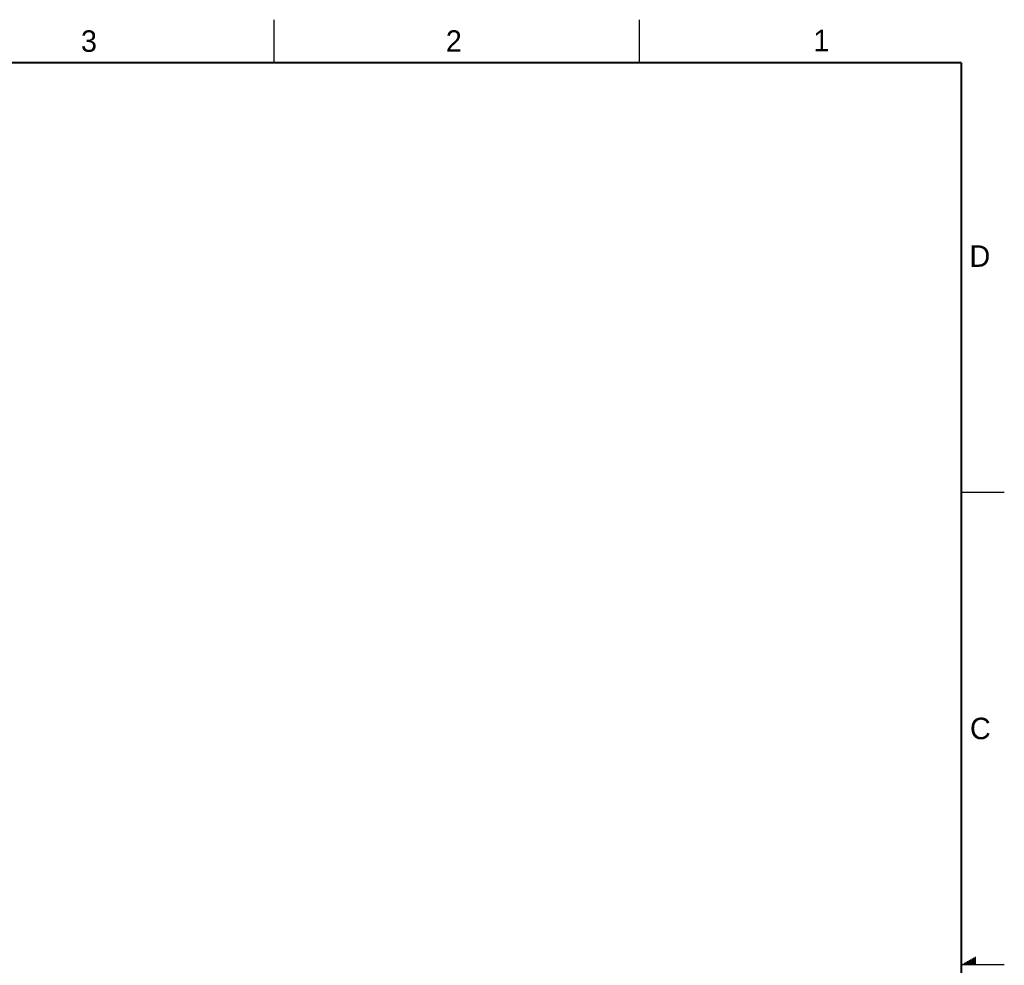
# Model space of a CAD drawing. Header units: inches. Extents: x 0 to 34, y 0 to 22.
# Tile 33 of 33: x 22.5 to 34, y 11 to 22. Entities that reach past the tile are written whole.
import ezdxf

# ---------------------------------------------------------------- set-up
doc = ezdxf.new("R2010")
doc.units = ezdxf.units.IN
doc.header["$LTSCALE"] = 1.87
doc.header["$MEASUREMENT"] = 0
doc.layers.get('0').update_dxf_attribs({"linetype": 'CONTINUOUS'})
doc.styles.add('TEXTSTYLE_2', font='txt')

msp = doc.modelspace()

# ---------------------------------------------------------------- linework, layer by layer
at = {"color": 2, "linetype": 'CONTINUOUS'}
for p, q in [((25.5, 22), (25.5, 21.5)), ((29.75, 22), (29.75, 21.5)), ((33.5, 16.5), (34, 16.5)), ((34, 11), (33.5, 11)), ((33.5173, 11.01), (33.6697, 11.01)), ((33.5347, 11.02), (33.6697, 11.02)), ((33.552, 11.03), (33.6697, 11.03)), ((33.5693, 11.04), (33.6697, 11.04)), ((33.5866, 11.05), (33.6697, 11.05)), ((33.6039, 11.06), (33.6697, 11.06)), ((33.6213, 11.07), (33.6697, 11.07)), ((33.6386, 11.08), (33.6697, 11.08)), ((33.6559, 11.09), (33.6697, 11.09))]:
    msp.add_line(p, q, dxfattribs=at)
at = {"color": 7, "linetype": 'CONTINUOUS', "const_width": 0.02}
for points in [[(33.5, 21.5), (0.5, 21.5)], [(33.5, 0.5), (33.5, 21.5)]]:
    msp.add_lwpolyline(points, dxfattribs=at)

# ---------------------------------------------------------------- texts
at = {"color": 2, "linetype": 'CONTINUOUS', "char_height": 0.25, "width": 0.25, "attachment_point": 1, "line_spacing_factor": 0.9, "style": 'TEXTSTYLE_2'}
for s, insert in [('2', (27.5025, 21.8762)), ('1', (31.7781, 21.8826)), ('3', (23.257, 21.8759)), ('D', (33.5947, 19.3736)), ('C', (33.6004, 13.8767))]:
    msp.add_mtext(s, dxfattribs=dict(at, insert=insert))

doc.saveas('drawing.dxf')
